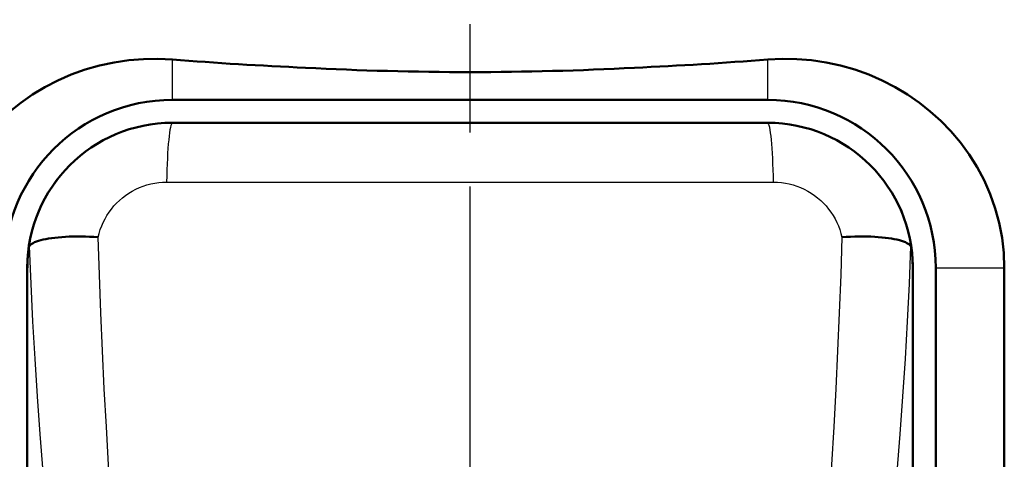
# Model space of a CAD drawing. Header units: millimetres. Extents: x 179 to 1975, y 100 to 1286.
# Tile 74 of 76: x 1414 to 1478, y 1139 to 1167. Entities that reach past the tile are written whole.
import ezdxf

# ---------------------------------------------------------------- set-up
doc = ezdxf.new("R2010")
doc.units = ezdxf.units.MM
doc.header["$LTSCALE"] = 5
doc.linetypes.add('CHAIN', pattern=[0.3543, 0.2362, -0.0295, 0.0591, -0.0295])
for name, color, linetype, lineweight in [('Mittellinie(DIN)', 4, 'CHAIN', 25), ('Sichtbare Kanten(DIN)', 7, 'Continuous', 50), ('Sichtbare tangentiale Kanten(DIN)', 3, 'Continuous', 25)]:
    doc.layers.add(name, color=color, linetype=linetype, lineweight=lineweight)

msp = doc.modelspace()

# ---------------------------------------------------------------- linework, layer by layer
at = {"layer": 'Mittellinie(DIN)', "linetype": 'CHAIN', "ltscale": 23.990969}
msp.add_line((1443.03, 490.638), (1443.03, 1285.647), dxfattribs=at)
at = {"layer": 'Sichtbare Kanten(DIN)'}
for p, q in [((1462.53, 1162.142), (1423.53, 1162.142)), ((1423.53, 1160.642), (1462.53, 1160.642)), ((1423.53, 1160.642), (1462.53, 1160.642)), ((1414.03, 1067.142), (1414.03, 1151.142)), ((1414.03, 1067.143), (1414.03, 1151.142)), ((1472.03, 1151.142), (1472.03, 1067.142)), ((1472.03, 1151.142), (1472.03, 1067.143)), ((1473.53, 1094.824), (1473.53, 1151.142)), ((1478.026, 1092.142), (1478.026, 1151.142))]:
    msp.add_line(p, q, dxfattribs=at)
at = {"layer": 'Sichtbare Kanten(DIN)', "flags": 128}
for points in [[(1423.53, 1164.789), (1422.589, 1164.834), (1421.634, 1164.817), (1420.672, 1164.739), (1419.712, 1164.598), (1418.759, 1164.394), (1417.823, 1164.128), (1416.91, 1163.799), (1416.026, 1163.414), (1415.175, 1162.975), (1414.364, 1162.489), (1413.598, 1161.959), (1412.88, 1161.391)], [(1478.026, 1151.142), (1477.989, 1152.121), (1477.877, 1153.101), (1477.691, 1154.074), (1477.431, 1155.032), (1477.1, 1155.967), (1476.702, 1156.872), (1476.24, 1157.742), (1475.719, 1158.572), (1475.146, 1159.355), (1474.527, 1160.089), (1473.868, 1160.768), (1473.18, 1161.391), (1472.462, 1161.959), (1471.695, 1162.489), (1470.884, 1162.975), (1470.034, 1163.414), (1469.149, 1163.799), (1468.236, 1164.128), (1467.3, 1164.394), (1466.348, 1164.598), (1465.387, 1164.739), (1464.426, 1164.817), (1463.471, 1164.834), (1462.53, 1164.789)], [(1414.153, 1152.544), (1414.193, 1152.601), (1414.249, 1152.656), (1414.32, 1152.709), (1414.408, 1152.761), (1414.51, 1152.81), (1414.628, 1152.857), (1414.761, 1152.902), (1414.908, 1152.944), (1415.068, 1152.984), (1415.241, 1153.02), (1415.427, 1153.053), (1415.625, 1153.083), (1415.835, 1153.11), (1416.055, 1153.133), (1416.285, 1153.152), (1416.525, 1153.168), (1416.772, 1153.179), (1417.027, 1153.187), (1417.29, 1153.19), (1417.558, 1153.19), (1417.831, 1153.185), (1418.108, 1153.176), (1418.388, 1153.162), (1418.671, 1153.144)], [(1471.907, 1152.544), (1471.867, 1152.601), (1471.811, 1152.656), (1471.739, 1152.709), (1471.652, 1152.761), (1471.549, 1152.81), (1471.431, 1152.857), (1471.299, 1152.902), (1471.152, 1152.944), (1470.991, 1152.984), (1470.818, 1153.02), (1470.632, 1153.053), (1470.435, 1153.083), (1470.225, 1153.11), (1470.005, 1153.133), (1469.774, 1153.152), (1469.535, 1153.168), (1469.288, 1153.179), (1469.032, 1153.187), (1468.77, 1153.19), (1468.502, 1153.19), (1468.229, 1153.185), (1467.952, 1153.176), (1467.672, 1153.162), (1467.389, 1153.144)], [(1414.03, 1151.142), (1414.03, 1151.192), (1414.03, 1151.243), (1414.031, 1151.293), (1414.032, 1151.344), (1414.033, 1151.395), (1414.035, 1151.445), (1414.037, 1151.496), (1414.039, 1151.548), (1414.041, 1151.599), (1414.044, 1151.65), (1414.047, 1151.702), (1414.05, 1151.753), (1414.054, 1151.805), (1414.057, 1151.856), (1414.062, 1151.908), (1414.066, 1151.96), (1414.071, 1152.012), (1414.076, 1152.064), (1414.081, 1152.116), (1414.087, 1152.168), (1414.093, 1152.221), (1414.099, 1152.273), (1414.106, 1152.325), (1414.113, 1152.378)], [(1414.113, 1152.378), (1414.114, 1152.388), (1414.115, 1152.398), (1414.117, 1152.407), (1414.118, 1152.416), (1414.12, 1152.425), (1414.121, 1152.434), (1414.123, 1152.443), (1414.124, 1152.451), (1414.126, 1152.459), (1414.128, 1152.466), (1414.129, 1152.474), (1414.131, 1152.481), (1414.132, 1152.488), (1414.134, 1152.494), (1414.136, 1152.5), (1414.138, 1152.506), (1414.14, 1152.512), (1414.141, 1152.518), (1414.143, 1152.523), (1414.145, 1152.528), (1414.147, 1152.532), (1414.149, 1152.537), (1414.151, 1152.541), (1414.153, 1152.544)], [(1471.907, 1152.544), (1471.909, 1152.541), (1471.911, 1152.537), (1471.913, 1152.532), (1471.915, 1152.528), (1471.916, 1152.523), (1471.918, 1152.518), (1471.92, 1152.512), (1471.922, 1152.506), (1471.924, 1152.5), (1471.925, 1152.494), (1471.927, 1152.488), (1471.929, 1152.481), (1471.931, 1152.474), (1471.932, 1152.466), (1471.934, 1152.459), (1471.935, 1152.451), (1471.937, 1152.443), (1471.938, 1152.434), (1471.94, 1152.425), (1471.941, 1152.416), (1471.943, 1152.407), (1471.944, 1152.398), (1471.946, 1152.388), (1471.947, 1152.378)], [(1471.947, 1152.378), (1471.954, 1152.325), (1471.961, 1152.273), (1471.967, 1152.221), (1471.973, 1152.168), (1471.978, 1152.116), (1471.984, 1152.064), (1471.989, 1152.012), (1471.994, 1151.96), (1471.998, 1151.908), (1472.002, 1151.856), (1472.006, 1151.805), (1472.01, 1151.753), (1472.013, 1151.702), (1472.016, 1151.65), (1472.019, 1151.599), (1472.021, 1151.548), (1472.023, 1151.496), (1472.025, 1151.445), (1472.026, 1151.395), (1472.028, 1151.344), (1472.029, 1151.293), (1472.029, 1151.243), (1472.03, 1151.192), (1472.03, 1151.142)]]:
    msp.add_lwpolyline(points, dxfattribs=at)
at = {"layer": 'Sichtbare Kanten(DIN)'}
for centre, radius, start, end in [((1423.53, 1151.142), 11, 90, 180), ((1462.53, 1151.142), 11, 0, 90), ((1423.53, 1151.142), 9.5, 90, 180), ((1462.53, 1151.142), 9.5, 0, 90)]:
    msp.add_arc(centre, radius, start, end, dxfattribs=at)
for centre, major_axis, ratio, start_param, end_param in [((1443.03, 1182.105), (-67.5, 0), 0.267949, 1.27773, 1.410573), ((1443.03, 1178.702), (55, 0), 0.267949, 4.515318, 4.90946), ((1443.03, 1182.105), (-67.5, 0), 0.267949, 1.73102, 1.863862), ((1423.53, 1151.142), (0, 9.5), 0.999962, 0, 1.570796), ((1462.53, 1151.142), (0, 9.5), 0.999962, 4.712389, 6.283185)]:
    msp.add_ellipse(centre, major_axis=major_axis, ratio=ratio, start_param=start_param, end_param=end_param, dxfattribs=at)
at = {"layer": 'Sichtbare tangentiale Kanten(DIN)'}
for p, q in [((1423.53, 1162.142), (1423.53, 1164.789)), ((1462.53, 1162.142), (1462.53, 1164.789)), ((1423.53, 1160.631), (1423.53, 1160.642)), ((1462.53, 1160.642), (1462.53, 1160.631)), ((1473.53, 1151.142), (1478.026, 1151.142))]:
    msp.add_line(p, q, dxfattribs=at)
at = {"layer": 'Sichtbare tangentiale Kanten(DIN)', "flags": 128}
for points in [[(1423.53, 1160.631), (1422.96, 1160.614), (1422.389, 1160.562), (1421.821, 1160.476), (1421.258, 1160.356), (1420.705, 1160.202), (1420.162, 1160.014), (1419.632, 1159.794), (1419.116, 1159.542), (1418.616, 1159.26), (1418.135, 1158.949), (1417.674, 1158.611), (1417.236, 1158.246), (1416.822, 1157.857), (1416.433, 1157.444), (1416.07, 1157.008), (1415.734, 1156.55), (1415.425, 1156.074), (1415.145, 1155.581), (1414.895, 1155.073), (1414.674, 1154.552), (1414.485, 1154.02), (1414.328, 1153.479), (1414.203, 1152.931), (1414.113, 1152.378)], [(1462.53, 1160.631), (1460.909, 1160.63), (1459.287, 1160.629), (1457.664, 1160.628), (1456.041, 1160.627), (1454.416, 1160.627), (1452.791, 1160.626), (1451.165, 1160.626), (1449.539, 1160.625), (1447.912, 1160.625), (1446.285, 1160.625), (1444.657, 1160.624), (1443.03, 1160.624), (1441.402, 1160.624), (1439.775, 1160.625), (1438.148, 1160.625), (1436.521, 1160.625), (1434.895, 1160.626), (1433.269, 1160.626), (1431.644, 1160.627), (1430.019, 1160.627), (1428.395, 1160.628), (1426.772, 1160.629), (1425.151, 1160.63), (1423.53, 1160.631)], [(1471.947, 1152.378), (1471.856, 1152.931), (1471.732, 1153.479), (1471.575, 1154.02), (1471.385, 1154.552), (1471.165, 1155.073), (1470.914, 1155.581), (1470.635, 1156.074), (1470.326, 1156.55), (1469.99, 1157.008), (1469.627, 1157.444), (1469.238, 1157.857), (1468.824, 1158.246), (1468.385, 1158.611), (1467.924, 1158.949), (1467.443, 1159.26), (1466.944, 1159.542), (1466.428, 1159.794), (1465.897, 1160.014), (1465.355, 1160.202), (1464.801, 1160.356), (1464.239, 1160.476), (1463.67, 1160.562), (1463.1, 1160.614), (1462.53, 1160.631)], [(1418.673, 1153.145), (1418.735, 1153.393), (1418.811, 1153.637), (1418.901, 1153.877), (1419.003, 1154.113), (1419.119, 1154.342), (1419.247, 1154.565), (1419.387, 1154.781), (1419.539, 1154.989), (1419.702, 1155.188), (1419.877, 1155.377), (1420.063, 1155.556), (1420.26, 1155.724), (1420.466, 1155.881), (1420.681, 1156.027), (1420.905, 1156.161), (1421.136, 1156.283), (1421.374, 1156.391), (1421.617, 1156.485), (1421.866, 1156.565), (1422.119, 1156.631), (1422.375, 1156.683), (1422.634, 1156.719), (1422.894, 1156.741), (1423.153, 1156.749)], [(1423.153, 1156.749), (1424.805, 1156.748), (1426.458, 1156.747), (1428.112, 1156.746), (1429.767, 1156.745), (1431.423, 1156.744), (1433.08, 1156.744), (1434.737, 1156.743), (1436.395, 1156.743), (1438.054, 1156.742), (1439.712, 1156.742), (1441.371, 1156.742), (1443.03, 1156.742), (1444.689, 1156.742), (1446.348, 1156.742), (1448.006, 1156.742), (1449.664, 1156.743), (1451.322, 1156.743), (1452.98, 1156.744), (1454.636, 1156.744), (1456.292, 1156.745), (1457.947, 1156.746), (1459.602, 1156.747), (1461.255, 1156.748), (1462.907, 1156.749)], [(1462.907, 1156.749), (1463.166, 1156.741), (1463.426, 1156.719), (1463.685, 1156.683), (1463.941, 1156.631), (1464.194, 1156.565), (1464.443, 1156.485), (1464.686, 1156.391), (1464.924, 1156.283), (1465.155, 1156.161), (1465.378, 1156.027), (1465.594, 1155.881), (1465.8, 1155.724), (1465.997, 1155.556), (1466.183, 1155.377), (1466.357, 1155.188), (1466.521, 1154.989), (1466.673, 1154.781), (1466.813, 1154.565), (1466.941, 1154.342), (1467.056, 1154.113), (1467.159, 1153.877), (1467.248, 1153.637), (1467.324, 1153.393), (1467.387, 1153.145)], [(1421.839, 1097.912), (1421.741, 1100.447), (1421.629, 1102.981), (1421.503, 1105.514), (1421.365, 1108.045), (1421.217, 1110.574), (1421.059, 1113.101), (1420.895, 1115.627), (1420.724, 1118.15), (1420.55, 1120.67), (1420.373, 1123.187), (1420.196, 1125.702), (1420.019, 1128.213), (1419.846, 1130.721), (1419.676, 1133.226), (1419.513, 1135.727), (1419.357, 1138.224), (1419.21, 1140.718), (1419.074, 1143.209), (1418.95, 1145.697), (1418.841, 1148.182), (1418.747, 1150.665), (1418.671, 1153.144)], [(1467.389, 1153.144), (1467.313, 1150.665), (1467.219, 1148.182), (1467.109, 1145.696), (1466.986, 1143.208), (1466.849, 1140.717), (1466.703, 1138.223), (1466.547, 1135.727), (1466.383, 1133.226), (1466.214, 1130.721), (1466.04, 1128.213), (1465.864, 1125.702), (1465.687, 1123.187), (1465.51, 1120.67), (1465.335, 1118.15), (1465.165, 1115.627), (1465, 1113.101), (1464.843, 1110.574), (1464.695, 1108.045), (1464.557, 1105.514), (1464.431, 1102.981), (1464.318, 1100.447), (1464.221, 1097.912)], [(1414.153, 1152.544), (1414.25, 1150.087), (1414.372, 1147.627), (1414.515, 1145.164), (1414.678, 1142.698), (1414.857, 1140.229), (1415.052, 1137.757), (1415.259, 1135.282), (1415.477, 1132.804), (1415.703, 1130.321), (1415.935, 1127.836), (1416.171, 1125.347), (1416.409, 1122.854), (1416.646, 1120.359), (1416.88, 1117.861), (1417.109, 1115.361), (1417.331, 1112.858), (1417.543, 1110.352), (1417.742, 1107.845), (1417.928, 1105.336), (1418.098, 1102.826), (1418.249, 1100.314), (1418.38, 1097.801)], [(1467.679, 1097.801), (1467.811, 1100.314), (1467.962, 1102.826), (1468.132, 1105.336), (1468.318, 1107.845), (1468.517, 1110.352), (1468.729, 1112.858), (1468.95, 1115.361), (1469.179, 1117.861), (1469.414, 1120.359), (1469.651, 1122.854), (1469.888, 1125.347), (1470.124, 1127.836), (1470.357, 1130.321), (1470.583, 1132.804), (1470.8, 1135.282), (1471.007, 1137.757), (1471.202, 1140.228), (1471.382, 1142.697), (1471.544, 1145.163), (1471.688, 1147.627), (1471.809, 1150.087), (1471.907, 1152.544)]]:
    msp.add_lwpolyline(points, dxfattribs=at)
at = {"layer": 'Sichtbare tangentiale Kanten(DIN)'}
for centre, major_axis, start_param, end_param in [((1423.53, 1155.631), (0.003, 5), 0.008753, 1.345453), ((1462.53, 1155.631), (-0.003, 5), 4.937733, 6.274432)]:
    msp.add_ellipse(centre, major_axis=major_axis, ratio=0.077526, start_param=start_param, end_param=end_param, dxfattribs=at)

doc.saveas('drawing.dxf')
